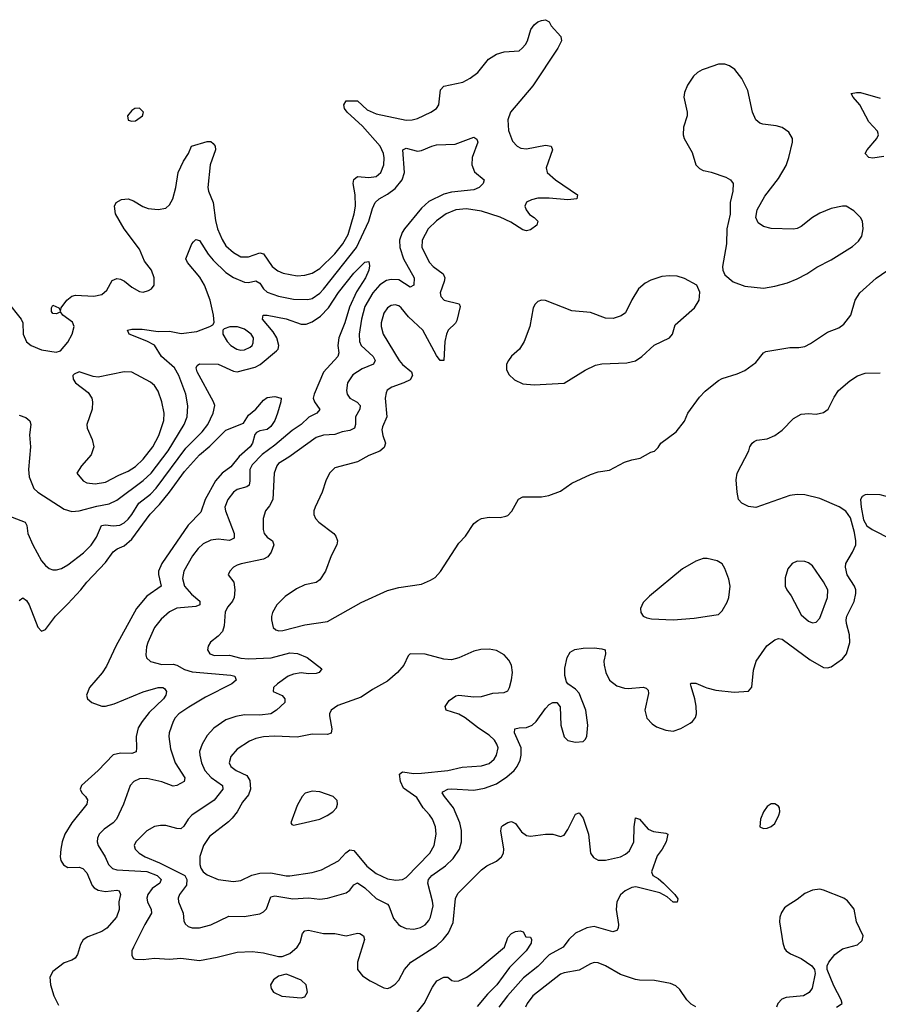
# Model space of a CAD drawing. Header units: inches. Extents: x 1550315 to 1685896, y 510706 to 640504.
# Tile 39 of 256: x 1576353 to 1580921, y 530486 to 535722. Entities that reach past the tile are written whole.
import ezdxf

# ---------------------------------------------------------------- set-up
doc = ezdxf.new("R2010")
doc.units = ezdxf.units.IN
doc.header["$MEASUREMENT"] = 0
doc.layers.add('B5573', color=7, linetype='Continuous')
doc.layers.add('B5583', color=7, linetype='Continuous')

msp = doc.modelspace()

# ---------------------------------------------------------------- linework, layer by layer
at = {"layer": 'B5573', "color": 5}
for points, elevation in [([(1576285, 534225), (1576361.3, 534130), (1576370.4, 534110), (1576372.2, 534050), (1576390, 534008.4), (1576414, 533990), (1576470, 533966), (1576546.6, 533953.4), (1576570, 533960.7), (1576610, 534007.7), (1576632.6, 534050), (1576643, 534090), (1576633.7, 534113.7), (1576582, 534150), (1576570, 534168), (1576550, 534158), (1576530, 534159), (1576522.7, 534170), (1576522.7, 534190), (1576530, 534204.7), (1576562, 534190), (1576570, 534174), (1576573.2, 534190), (1576603.5, 534230), (1576630, 534251.2), (1576650, 534256.3), (1576748, 534252), (1576790, 534260.8), (1576817, 534283), (1576845.5, 534334.5), (1576870, 534345.3), (1576890, 534342), (1576911.4, 534331.4), (1576950, 534299.3), (1576990, 534276.3), (1577010, 534273.4), (1577038.9, 534281.1), (1577055.3, 534290), (1577069, 534310), (1577069.4, 534350), (1577054, 534390), (1577018, 534438), (1576990, 534502.4), (1576909.7, 534610), (1576863.6, 534690), (1576858.4, 534730), (1576867, 534750), (1576894.7, 534765.3), (1576930, 534768.5), (1576959.4, 534759.4), (1577007.8, 534727.8), (1577037.1, 534717.1), (1577090, 534712.3), (1577130, 534719.6), (1577150, 534738), (1577167.8, 534770), (1577184.5, 534830), (1577196.2, 534910), (1577224.1, 534970), (1577251.1, 535010), (1577268, 535050), (1577350, 535074.4), (1577370, 535073.4), (1577383.1, 535063.1), (1577392.6, 535050), (1577394.3, 535030), (1577366.7, 534950), (1577353.5, 534830), (1577357.7, 534810), (1577383, 534750), (1577394.5, 534654.5), (1577406.3, 534610), (1577430, 534553.4), (1577450, 534519), (1577490, 534483.2), (1577530, 534460.9), (1577570, 534460.1), (1577630, 534481.6), (1577650, 534477), (1577696.8, 534410), (1577726.9, 534386.9), (1577754.2, 534374.2), (1577830, 534360.1), (1577870, 534362.5), (1577910, 534373.2), (1577950, 534398.3), (1578030, 534477.1), (1578071.7, 534530), (1578099.9, 534580.1), (1578133, 534690), (1578139.7, 534730), (1578138.6, 534790), (1578127.3, 534850), (1578130, 534871.8), (1578150, 534887.5), (1578210, 534883), (1578250, 534888.7), (1578274.8, 534910), (1578289.8, 534950), (1578292.5, 534987.5), (1578289.1, 535010), (1578271.1, 535050), (1578176.5, 535156.5), (1578094.8, 535230), (1578080.4, 535250), (1578077.4, 535270), (1578089.3, 535290), (1578150, 535290.3), (1578202.1, 535242.1), (1578250, 535221.7), (1578410, 535188.4), (1578442, 535190), (1578470, 535197.2), (1578540.7, 535230), (1578569.8, 535250.2), (1578582.6, 535270), (1578591.8, 535348.2), (1578610, 535368.7), (1578710, 535390.2), (1578750, 535410.2), (1578790, 535440.9), (1578847.8, 535512.2), (1578890, 535539), (1578930, 535551.8), (1579010, 535557.1), (1579026.6, 535570), (1579044.5, 535590), (1579054.5, 535610), (1579072.3, 535670), (1579090, 535694.8), (1579110, 535710.8), (1579130, 535718), (1579150, 535722), (1579170, 535711.3), (1579181, 535690), (1579231.8, 535631.8), (1579235.3, 535610), (1579216.9, 535570), (1579083.2, 535370), (1578963.6, 535230), (1578950.3, 535190), (1578952.8, 535132.8), (1578975.4, 535075.4), (1578999.1, 535050), (1579019.6, 535039.6), (1579050, 535034.6), (1579150, 535054.9), (1579180.7, 535050), (1579187.2, 535030), (1579153.3, 534933.3), (1579159, 534910), (1579203.6, 534870), (1579320.9, 534790), (1579316.4, 534770), (1579270, 534764), (1579170, 534772.6), (1579110, 534772.2), (1579075.2, 534764.8), (1579048.5, 534751.5), (1579040.3, 534730), (1579046.7, 534710), (1579065.8, 534685.8), (1579090.4, 534670), (1579110.4, 534650), (1579104.4, 534630), (1579070, 534604.7), (1579050, 534599.3), (1579030, 534604.6), (1578965.6, 534645.6), (1578910, 534672.6), (1578810, 534703.6), (1578730, 534716.6), (1578673, 534710), (1578622.8, 534690), (1578570, 534653), (1578526.2, 534610), (1578495.2, 534550), (1578492.2, 534510), (1578533, 534430), (1578552, 534410), (1578605.4, 534370), (1578614.7, 534350), (1578611.9, 534330), (1578590.2, 534270), (1578594.3, 534250), (1578610.5, 534230), (1578691, 534211), (1578696.2, 534196.2), (1578678.5, 534121.5), (1578671.3, 534108.7), (1578633.2, 534070), (1578623.9, 534050), (1578614.6, 534010), (1578610.2, 533909.8), (1578590, 533909.7), (1578570, 533935.8), (1578497.7, 534070), (1578421.4, 534141.4), (1578383.5, 534190), (1578370, 534200.8), (1578350, 534206), (1578330, 534201.8), (1578310, 534189.7), (1578290, 534160.5), (1578275.5, 534110), (1578276.3, 534090), (1578287.4, 534050), (1578372.7, 533910), (1578390, 533888.5), (1578437.6, 533850), (1578442.9, 533830), (1578430, 533807.5), (1578397, 533790), (1578332.1, 533767.9), (1578308.7, 533751.3), (1578302, 533738), (1578297.4, 533710), (1578305.9, 533610), (1578282.6, 533557.4), (1578279.8, 533540.2), (1578285, 533510), (1578299.7, 533470), (1578292.4, 533447.6), (1578270, 533426.6), (1578210, 533404.7), (1578150.2, 533369.9), (1578030, 533338.2), (1578001.7, 533310), (1577982.6, 533270), (1577962.4, 533210), (1577924.9, 533130), (1577917.7, 533110), (1577918.3, 533090), (1577927.4, 533070), (1577944.9, 533050), (1578024.2, 532990), (1578035.9, 532975.9), (1578043.6, 532950), (1578040.3, 532930), (1578010.4, 532870), (1577980.5, 532790), (1577950, 532743.7), (1577930, 532729.6), (1577870, 532715.8), (1577825.1, 532694.9), (1577765.4, 532654.6), (1577722, 532610), (1577698.7, 532570), (1577692.3, 532547.7), (1577692.2, 532530), (1577702.4, 532490), (1577716.5, 532476.5), (1577731.8, 532471.8), (1577753, 532473), (1577870, 532504), (1577990, 532521.3), (1578170, 532622), (1578310, 532685.8), (1578370, 532701.5), (1578490, 532720.4), (1578539.5, 532740.5), (1578563.9, 532756.1), (1578592.5, 532787.5), (1578690, 532938), (1578725.1, 532974.9), (1578770, 533043), (1578790, 533059.5), (1578810, 533068.7), (1578850, 533076), (1578910, 533075.3), (1578939.1, 533080.9), (1578950, 533086), (1578972, 533108), (1579007.6, 533172.4), (1579030, 533184.9), (1579130, 533184.4), (1579167.9, 533192.1), (1579230, 533215.3), (1579290, 533256.9), (1579390, 533303.2), (1579430, 533317.8), (1579490, 533327), (1579570, 533368.7), (1579610, 533382), (1579654, 533390), (1579710, 533422), (1579730, 533428.2), (1579750, 533446.8), (1579764.5, 533470), (1579844.7, 533530), (1579890, 533586.7), (1579907.9, 533630), (1579970, 533714.7), (1580000, 533745.8)], 580), ([(1580000, 535460.8), (1579984.5, 535455.5), (1579958.5, 535441.5), (1579937.6, 535422.4), (1579905.6, 535374.4), (1579890, 535335.1), (1579886.4, 535310), (1579904.2, 535230), (1579903.2, 535210), (1579884.5, 535150), (1579882.6, 535110), (1579887.2, 535090), (1579930, 535015.5), (1579950.9, 534950.9), (1579970, 534930.3), (1579990, 534920.6), (1580000, 534918.4)], 620), ([(1576350, 533619.5), (1576386, 533606), (1576407.7, 533587.8), (1576412.9, 533570), (1576405.9, 533514.1), (1576410.4, 533450), (1576400.7, 533330), (1576403, 533290), (1576429, 533229), (1576449.5, 533209.5), (1576590, 533119.6), (1576630, 533106), (1576670.3, 533110.3), (1576764.3, 533135.7), (1576830, 533148.1), (1576870, 533167.4), (1577010, 533271.6), (1577051.9, 533310), (1577143.5, 533430), (1577228.8, 533570), (1577245, 533610), (1577248.2, 533668.2), (1577237.6, 533730), (1577200.2, 533830), (1577176.9, 533870), (1577108.4, 533930), (1577070.4, 533990.4), (1577030, 534012.8), (1576935.1, 534050), (1576927.3, 534070), (1576950, 534076.9), (1577004, 534076), (1577090, 534062.9), (1577150, 534065.8), (1577213, 534053), (1577295.4, 534064.6), (1577365.2, 534090), (1577380.1, 534099.9), (1577387.6, 534112.4), (1577384.4, 534150), (1577366.3, 534230), (1577336.7, 534310), (1577312.4, 534352.4), (1577246.2, 534430), (1577236.9, 534450), (1577269, 534530), (1577278.7, 534541.3), (1577290, 534552.2), (1577310, 534547.1), (1577355.2, 534475.2), (1577382.4, 534442.4), (1577450, 534376.8), (1577490, 534350.1), (1577550, 534326.4), (1577570, 534324.8), (1577610, 534333.7), (1577630, 534320.7), (1577650.1, 534290.1), (1577670, 534273.2), (1577730, 534250.8), (1577810, 534235.1), (1577885.9, 534234.1), (1577910, 534239.8), (1577950, 534267.4), (1577970, 534288.1), (1578144.4, 534510), (1578209.9, 534650), (1578230, 534718.4), (1578244.8, 534750), (1578265.3, 534770), (1578310, 534794), (1578350, 534824), (1578387.7, 534870), (1578400.8, 534910), (1578391.8, 535030), (1578410, 535039.6), (1578470, 535023.2), (1578490, 535026.2), (1578545.1, 535050), (1578570, 535056.1), (1578670, 535060.5), (1578770, 535097), (1578785.9, 535085.8), (1578790.2, 535070), (1578760.2, 534990), (1578758.7, 534950), (1578772.2, 534912.2), (1578824, 534870), (1578818, 534850), (1578798.4, 534830), (1578770, 534817.4), (1578650, 534804.2), (1578610, 534793.8), (1578530, 534754.9), (1578490, 534719), (1578400.6, 534610), (1578387.3, 534590), (1578373.8, 534550), (1578376.4, 534510), (1578394.4, 534450), (1578450.9, 534350), (1578450, 534309.5), (1578430, 534299.8), (1578370, 534339), (1578330, 534340.7), (1578305.4, 534334.6), (1578270, 534311.8), (1578231.3, 534270), (1578190, 534196.4), (1578171, 534130), (1578159.2, 534050), (1578160.5, 534010), (1578170.2, 533990), (1578232.8, 533930), (1578244.1, 533910), (1578236, 533890), (1578174.5, 533865.5), (1578125.8, 533834.2), (1578097.6, 533790), (1578091.3, 533750), (1578095.3, 533730), (1578110.3, 533710), (1578147.7, 533687.7), (1578164.2, 533670), (1578162.3, 533650), (1578139.4, 533610), (1578140.5, 533570), (1578135, 533550), (1578110, 533537.2), (1578069.1, 533530.9), (1578030, 533515.4), (1577970, 533511.7), (1577930, 533499.6), (1577785, 533395), (1577730, 533362.5), (1577720.5, 533350), (1577706.6, 533310), (1577699.7, 533170), (1577682.7, 533137.3), (1577661.7, 533110), (1577649.1, 533070), (1577649.1, 533010), (1577654.6, 532990), (1577670.2, 532970.2), (1577697.6, 532950), (1577704.9, 532930), (1577691.1, 532890), (1577674.2, 532865.8), (1577650, 532852.4), (1577531.4, 532828.6), (1577510, 532820.5), (1577490.6, 532810), (1577470.5, 532790), (1577462, 532770), (1577491.8, 532730), (1577498.2, 532690), (1577494, 532650), (1577485.8, 532630), (1577461, 532599), (1577447.2, 532572.8), (1577441.1, 532498.9), (1577431.8, 532468.2), (1577410, 532444.2), (1577369, 532411), (1577355.5, 532390), (1577353, 532370), (1577364.9, 532350), (1577390, 532341.5), (1577470, 532341.7), (1577530, 532326.5), (1577570, 532322.1), (1577691.1, 532328.9), (1577790, 532355.3), (1577831.6, 532351.6), (1577882.4, 532330), (1577961, 532270), (1577946, 532250), (1577930, 532245.4), (1577890, 532242.4), (1577850, 532247.9), (1577810, 532241.6), (1577781.3, 532230), (1577724.9, 532190), (1577703.8, 532170), (1577702, 532150), (1577750, 532127.7), (1577763.8, 532110), (1577763, 532090), (1577719.5, 532050), (1577690, 532030.9), (1577630, 532023.6), (1577550, 532024.9), (1577502.9, 532017.1), (1577450, 531998.7), (1577386, 531954), (1577350, 531915.8), (1577323.2, 531870), (1577310.2, 531830), (1577310.9, 531810), (1577321.1, 531770), (1577338.4, 531730), (1577372.6, 531692.6), (1577432, 531650), (1577433.8, 531630), (1577388.6, 531571.4), (1577269, 531491), (1577249.6, 531470.4), (1577226.1, 531433.9), (1577210, 531419.2), (1577190, 531420.3), (1577130, 531436.8), (1577102.7, 531437.3), (1577070, 531430.9), (1577030, 531407.4), (1576971.6, 531350), (1576962.8, 531330), (1576967.9, 531310), (1576988.9, 531290), (1577021.3, 531270), (1577097.9, 531237.9), (1577231.5, 531170), (1577242, 531150), (1577241.4, 531118.6), (1577202.6, 531070), (1577196.2, 531050), (1577198.8, 531030), (1577222.7, 530970), (1577227.1, 530930), (1577234.1, 530914.1), (1577250, 530899.6), (1577270, 530892.4), (1577310, 530891.8), (1577370, 530907.8), (1577466.2, 530953.8), (1577547.2, 530952.8), (1577630, 530967.3), (1577650, 530977.3), (1577665.7, 530994.3), (1577690, 531057), (1577710, 531063.2), (1577806.3, 531046.3), (1577890, 531051.4), (1577950, 531045.2), (1577990, 531049.3), (1578090, 531079), (1578110, 531093.4), (1578130, 531120.3), (1578150, 531131.1), (1578190, 531105.5), (1578250, 531048.6), (1578310, 531018.5), (1578317.2, 531010), (1578341.7, 530941.7), (1578368.3, 530910), (1578381.3, 530901.3), (1578410, 530888.5), (1578450, 530884.8), (1578486.2, 530893.8), (1578510, 530908.2), (1578529.4, 530930.6), (1578539.1, 530950), (1578552.1, 531010), (1578550, 531034.5), (1578524.6, 531130), (1578527.3, 531150), (1578545.3, 531170), (1578618.1, 531221.9), (1578659.4, 531260.6), (1578692.7, 531310), (1578703.4, 531350), (1578702.9, 531410), (1578694.2, 531450), (1578661.1, 531530), (1578613.1, 531590), (1578600.5, 531610), (1578604.8, 531615.2), (1578630, 531629.1), (1578650, 531631.8), (1578770, 531624.3), (1578825.6, 531634.4), (1578890, 531658.1), (1578945.2, 531694.8), (1578984, 531730), (1578999.1, 531750), (1579015.5, 531784.5), (1579021.2, 531810), (1579020.2, 531850), (1578986.3, 531930), (1578987.8, 531950), (1579010, 531956.2), (1579050, 531957.6), (1579079.6, 531970), (1579100.5, 531990), (1579150, 532059.1), (1579170, 532080.7), (1579190, 532090.8), (1579210, 532091.3), (1579227.9, 532067.9), (1579231.5, 531970), (1579250, 531908.2), (1579270, 531888.9), (1579310, 531879.6), (1579350, 531883.7), (1579363.5, 531896.5), (1579370, 531911.3), (1579375, 531970), (1579364.8, 532050), (1579330, 532139.6), (1579310, 532161.6), (1579269.6, 532189.6), (1579261.3, 532201.3), (1579254.1, 532234.2), (1579253.7, 532273.7), (1579266, 532330), (1579281.9, 532358.1), (1579306.8, 532373.2), (1579350, 532379.8), (1579410, 532380.9), (1579450, 532376.9), (1579467.7, 532370), (1579470.4, 532350.4), (1579460.7, 532310), (1579462.7, 532290), (1579472, 532250), (1579491.3, 532210), (1579530, 532180.2), (1579570, 532167.1), (1579590, 532165), (1579670, 532172), (1579686.7, 532166.7), (1579696, 532156), (1579698.9, 532138.9), (1579678, 532050), (1579690, 532008), (1579717.2, 531977.2), (1579740.7, 531960.7), (1579790, 531943.1), (1579830, 531937.6), (1579870, 531952), (1579919.2, 531980.8), (1579932.3, 531990), (1579948.2, 532011.8), (1579953.3, 532030), (1579951.1, 532071.1), (1579945.4, 532110), (1579924.7, 532175.3), (1579922, 532190), (1579926, 532194), (1579950, 532194), (1580000, 532172.2)], 560), ([(1576290, 533084.7), (1576382, 533050), (1576391.3, 533031.3), (1576395.9, 532990), (1576422.9, 532930), (1576470, 532844.6), (1576490, 532819.6), (1576510, 532803.6), (1576530, 532796.9), (1576550, 532796.3), (1576576.3, 532803.7), (1576610, 532823.5), (1576693.4, 532886.7), (1576733.5, 532926.6), (1576761.8, 532970), (1576788.2, 533031.8), (1576810, 533035.7), (1576850, 533030.1), (1576885.8, 533034.2), (1576910, 533046.9), (1576930, 533065.5), (1576950.4, 533090), (1576986.7, 533150), (1577050, 533199.1), (1577080.1, 533230), (1577236.8, 533443.2), (1577324.1, 533530), (1577354.4, 533570), (1577382.9, 533630), (1577391.6, 533670), (1577385, 533690), (1577297.3, 533850), (1577292.3, 533870), (1577297.2, 533882.8), (1577310, 533892), (1577409.8, 533890.2), (1577490, 533852.5), (1577510, 533849.4), (1577605.3, 533874.7), (1577632.6, 533887.4), (1577719.4, 533960.6), (1577727.9, 533970), (1577732.6, 533990), (1577720.4, 534030), (1577701.8, 534061.8), (1577645.6, 534130), (1577649.3, 534150), (1577670, 534150.8), (1577770, 534131.6), (1577850, 534103.5), (1577877.6, 534102.4), (1577910, 534114.4), (1577954.3, 534145.7), (1577995.7, 534190), (1578050, 534270.8), (1578130, 534374.4), (1578190, 534432.8), (1578210, 534436), (1578213.8, 534413.8), (1578210.2, 534390), (1578192.5, 534350), (1578145.6, 534274.4), (1578107.2, 534192.8), (1578082.5, 534110), (1578051.9, 534030), (1578045.3, 533990), (1578050.8, 533950), (1578045.5, 533930), (1577970, 533847.2), (1577920.1, 533730), (1577914.8, 533710), (1577921.5, 533690), (1577950.2, 533649.8), (1577933.4, 533630), (1577892.2, 533607.8), (1577851, 533570), (1577802.2, 533537.8), (1577710, 533459.4), (1577643.9, 533410), (1577590, 533354.6), (1577578.2, 533330), (1577578.4, 533270), (1577573.5, 533246.5), (1577561.9, 533238.1), (1577510, 533224), (1577490, 533209.8), (1577459.8, 533170), (1577445.1, 533130), (1577447.4, 533110), (1577494.6, 532990), (1577494.7, 532965.3), (1577470, 532952.8), (1577410, 532958.6), (1577370, 532954.8), (1577330, 532935.3), (1577303.2, 532910), (1577272.1, 532870), (1577226, 532790), (1577219.8, 532750), (1577230.7, 532710), (1577266.7, 532666.7), (1577311.1, 532630), (1577311.3, 532610), (1577290, 532601.6), (1577190, 532593.3), (1577150, 532572.8), (1577106.4, 532533.6), (1577071.3, 532490), (1577034.7, 532410), (1577027.5, 532387.5), (1577024.4, 532344.4), (1577028.8, 532328.8), (1577049, 532309), (1577110, 532292.3), (1577170, 532294), (1577190, 532289.5), (1577230, 532266.7), (1577270, 532253.8), (1577476.5, 532236.5), (1577497.6, 532230), (1577504.2, 532210), (1577482, 532190), (1577341, 532119), (1577253.6, 532066.4), (1577200.8, 532030), (1577181.3, 532010), (1577170.2, 531990), (1577149.2, 531930), (1577147.3, 531910), (1577155.1, 531844.9), (1577181.3, 531770), (1577231.9, 531690), (1577228.5, 531670), (1577190, 531649.8), (1577170, 531646.6), (1577110, 531668.7), (1577030, 531687.4), (1576990, 531684), (1576960.5, 531670), (1576941.3, 531650), (1576905.6, 531550), (1576868.9, 531471.1), (1576850, 531450.9), (1576802.5, 531417.5), (1576776.9, 531390), (1576767.9, 531370), (1576766, 531350), (1576771.2, 531330), (1576807.8, 531270), (1576825.4, 531230), (1576847.4, 531207.4), (1576870, 531200.4), (1577030, 531191.9), (1577085.5, 531170), (1577106.2, 531150), (1577099.2, 531130), (1577058.2, 531101.8), (1577034.8, 531070), (1577030.2, 531050), (1577033.9, 531030), (1577052.6, 530990), (1577053.8, 530970), (1577018.4, 530910), (1576958.7, 530790), (1576950.4, 530770), (1576950, 530744.7), (1576958.8, 530730), (1576970, 530725.3), (1577010, 530724), (1577070, 530731.3), (1577150, 530726.4), (1577210, 530731), (1577310, 530718.5), (1577404.1, 530735.9), (1577510, 530763.1), (1577590, 530766.3), (1577650, 530759.5), (1577730, 530739.3), (1577750, 530739.3), (1577790, 530756.5), (1577830, 530788.8), (1577845.3, 530814.7), (1577858.2, 530861.8), (1577870, 530876.9), (1577890, 530880.2), (1577970, 530861.6), (1578030, 530862.8), (1578090, 530850.2), (1578150, 530863.7), (1578162.4, 530862.4), (1578182, 530850), (1578188.2, 530830), (1578150.4, 530710), (1578150.4, 530670), (1578177.1, 530637.1), (1578218, 530610), (1578290, 530574), (1578310, 530570.4), (1578324.9, 530575.1), (1578350, 530592.7), (1578370, 530614.9), (1578400.9, 530670), (1578433.3, 530710), (1578570, 530797.3), (1578606, 530830), (1578634.5, 530865.5), (1578659.2, 530920.8), (1578671.8, 531048.2), (1578684.7, 531075.3), (1578810, 531200.9), (1578838.5, 531221.5), (1578890, 531246.7), (1578917.2, 531270), (1578926.2, 531290), (1578928.6, 531310), (1578912.1, 531407.9), (1578917.2, 531430), (1578923.6, 531436.4), (1578950, 531453), (1578970, 531458), (1578990, 531447.7), (1579023.1, 531403.1), (1579050, 531383.1), (1579070, 531380.3), (1579150.4, 531390.4), (1579190, 531390.4), (1579230, 531378), (1579250, 531384.7), (1579270, 531414.8), (1579310, 531497.3), (1579330, 531504), (1579350, 531474.8), (1579379.7, 531390), (1579390.2, 531290), (1579405.8, 531265.8), (1579430, 531251.8), (1579470, 531251.5), (1579549.2, 531270.8), (1579576.3, 531283.7), (1579597.4, 531302.5), (1579621, 531350), (1579622, 531430), (1579630, 531478), (1579650, 531470.8), (1579696.9, 531416.9), (1579724.9, 531404.9), (1579790, 531395.5), (1579801, 531390), (1579791.6, 531350), (1579770.2, 531310), (1579744.3, 531275.7), (1579714.9, 531190), (1579722, 531170), (1579750, 531154), (1579777.4, 531130), (1579839.1, 531070), (1579854, 531046), (1579850, 531029), (1579830, 531029.4), (1579797.1, 531057.1), (1579758.4, 531078.4), (1579630.3, 531109.7), (1579610, 531107), (1579574, 531090), (1579550, 531068.2), (1579530.2, 531030), (1579526.5, 530990), (1579539, 530910), (1579537, 530890), (1579530, 530878), (1579508.5, 530871.5), (1579410, 530899.4), (1579370, 530892), (1579310, 530864.2), (1579274.3, 530830), (1579244.7, 530790), (1579170, 530749.2), (1579110, 530686), (1579032.7, 530627.3), (1578947.7, 530530), (1578901.7, 530470)], 540), ([(1576350, 532632.7), (1576370, 532648), (1576390, 532633.4), (1576403.7, 532610), (1576450, 532490.7), (1576470, 532470.5), (1576490, 532478.4), (1576544.4, 532550), (1576610, 532615.2), (1576679, 532690), (1576710, 532731.1), (1576810, 532835.2), (1576850, 532892), (1576872.1, 532907.9), (1576910, 532924.8), (1576950, 532959.6), (1577047.9, 533092.1), (1577097.1, 533142.9), (1577150.7, 533209.3), (1577230, 533320.1), (1577310, 533408.6), (1577365.6, 533454.4), (1577450, 533539), (1577543.5, 533576.5), (1577570, 533619.1), (1577610, 533650.5), (1577650, 533698), (1577670, 533713.4), (1577710, 533718.9), (1577744, 533710), (1577743, 533690), (1577725.5, 533630), (1577710.2, 533590), (1577690, 533558), (1577670, 533542.8), (1577630, 533534.8), (1577613.2, 533526.8), (1577604.2, 533515.8), (1577592.3, 533470), (1577578.9, 533450), (1577521.1, 533398.9), (1577476, 533344), (1577430.1, 533309.9), (1577394.5, 533270), (1577340.1, 533170), (1577317.7, 533102.3), (1577250, 533033.8), (1577109.2, 532830), (1577092.2, 532790), (1577091.3, 532771.3), (1577105.8, 532710), (1577030, 532655.5), (1576974.7, 532590), (1576865.1, 532390), (1576815.6, 532284.4), (1576791.7, 532248.3), (1576725, 532170), (1576708.6, 532130), (1576713.6, 532110), (1576737.3, 532090), (1576790, 532071.5), (1576810, 532071.4), (1576856.4, 532083.6), (1577010, 532147.6), (1577090, 532170.8), (1577114, 532170), (1577124.4, 532164.4), (1577134.6, 532150), (1577131.4, 532130), (1577117.6, 532110), (1577042.5, 532037.5), (1577004.6, 531990), (1576984.2, 531955.8), (1576972.4, 531910), (1576975.5, 531850), (1576972.4, 531827.6), (1576950, 531819.1), (1576890, 531821.5), (1576850, 531812.2), (1576770, 531728.7), (1576681.3, 531650), (1576675.3, 531630), (1576684.6, 531610), (1576704, 531590), (1576713.2, 531573.2), (1576711.1, 531550), (1576630.2, 531450), (1576594, 531390), (1576579.4, 531350), (1576571.9, 531310), (1576569.2, 531270), (1576572.9, 531250), (1576587, 531227), (1576610, 531212.8), (1576670, 531215.5), (1576690, 531207.8), (1576710, 531184.7), (1576738.4, 531118.4), (1576750, 531105.2), (1576770, 531093.1), (1576810, 531085.9), (1576870, 531092.8), (1576882, 531090), (1576890.2, 531070.2), (1576881.5, 531030), (1576882.2, 530990), (1576868.3, 530950), (1576817.3, 530890), (1576790, 530872.5), (1576715.6, 530844.4), (1576691.8, 530828.2), (1576676.5, 530803.5), (1576660.4, 530750), (1576648.8, 530731.2), (1576630, 530719.6), (1576590, 530705.6), (1576530, 530660.7), (1576513.4, 530630), (1576516.5, 530590), (1576534.9, 530530), (1576560.6, 530480.6)], 520), ([(1580000, 532856.1), (1579990, 532856.1), (1579950, 532842.8), (1579878.3, 532801.7), (1579703.2, 532656.8), (1579670, 532622), (1579656, 532590), (1579657, 532570), (1579670.5, 532550), (1579690, 532540.3), (1579715.1, 532535.1), (1579830, 532531.1), (1579941.6, 532538.4), (1580000, 532547.6)], 580), ([(1578426, 530390), (1578505.1, 530490), (1578550, 530577.3), (1578572.3, 530610), (1578610, 530630.3), (1578631, 530630), (1578653, 530613), (1578668, 530608), (1578690, 530610.4), (1578731.5, 530630), (1578790, 530671.5), (1578932.7, 530790), (1578950, 530840.7), (1578970, 530862), (1578990, 530873), (1579016.3, 530876.3), (1579031.1, 530871.1), (1579045.4, 530845.4), (1579070, 530842), (1579076, 530830), (1579074, 530810), (1579047.2, 530770), (1578958.6, 530681.4), (1578891.4, 530590), (1578841.1, 530538.9), (1578786.5, 530473.5)], 520), ([(1579950, 530472.2), (1579926.1, 530486.1), (1579903.1, 530510), (1579864.9, 530564.9), (1579844.1, 530584.1), (1579815.8, 530595.8), (1579730, 530613.1), (1579650, 530613.8), (1579630, 530618.4), (1579550, 530644.8), (1579470, 530690.7), (1579430, 530705.6), (1579410, 530707.6), (1579390, 530701.5), (1579330, 530667), (1579250, 530653.2), (1579230, 530645.7), (1579083.8, 530530), (1579053.5, 530490), (1579044.6, 530470)], 560)]:
    msp.add_lwpolyline(points, dxfattribs=dict(at, elevation=elevation))
for points, elevation in [([(1576990, 535252.3), (1576966, 535250), (1576950, 535239.3), (1576926, 535210), (1576930, 535188), (1576950, 535182.4), (1576970, 535184.9), (1577006, 535210), (1577012.7, 535230)], 620), ([(1579810, 534360.5), (1579770, 534355.6), (1579710, 534337.6), (1579679.9, 534320.1), (1579646, 534290), (1579610, 534232.7), (1579576.7, 534163.3), (1579553.3, 534146.7), (1579510, 534133.7), (1579470, 534135.4), (1579390, 534165.3), (1579290, 534173.1), (1579150, 534228.5), (1579130, 534230.8), (1579110, 534223.1), (1579094.9, 534210), (1579084, 534190), (1579067.7, 534090), (1579036.1, 534010), (1579012.8, 533970), (1578970, 533932), (1578952.8, 533910), (1578942.7, 533890), (1578942.1, 533862.1), (1578955.9, 533835.9), (1578986.1, 533806.1), (1579030, 533786), (1579090, 533779.3), (1579250, 533788.2), (1579361.2, 533858.8), (1579415.6, 533884.4), (1579450, 533891.5), (1579583.5, 533896.5), (1579630, 533907.2), (1579662.6, 533930), (1579728.7, 533991.3), (1579809.2, 534030), (1579826.6, 534050), (1579840.7, 534099.3), (1579942.3, 534190), (1579968.6, 534230), (1579972.1, 534272.1), (1579955.1, 534310), (1579890, 534345.7), (1579850, 534358.9)], 620), ([(1577511.4, 534088.6), (1577471.5, 534088.5), (1577441.4, 534078.6), (1577433.4, 534070), (1577434, 534050), (1577456.5, 534010), (1577476.9, 533990), (1577508.5, 533970), (1577530, 533965.2), (1577550, 533966.7), (1577579, 533981), (1577589.7, 533990), (1577595.9, 534004.1), (1577596.5, 534030), (1577585.3, 534050), (1577550, 534076.5)], 560), ([(1576670, 533849.6), (1576642.3, 533837.7), (1576636.3, 533830), (1576637.1, 533810), (1576650.5, 533790), (1576718.5, 533738.5), (1576736.5, 533710), (1576740.7, 533690), (1576738.4, 533650), (1576710.3, 533570), (1576712.2, 533550), (1576738.9, 533490), (1576747.7, 533450), (1576732.7, 533407.3), (1576683, 533350), (1576657.3, 533310), (1576690.4, 533270), (1576710, 533259.6), (1576754.1, 533254.1), (1576810, 533262.5), (1576880.1, 533299.9), (1576930, 533320.6), (1576970, 533346.6), (1577010, 533385.3), (1577062, 533450), (1577092.9, 533510), (1577119.5, 533590), (1577121.4, 533630), (1577109.1, 533690), (1577090, 533745.6), (1577070, 533776.9), (1577050, 533793.5), (1576950, 533846.9), (1576910, 533848.5), (1576770, 533821.7), (1576744.9, 533824.9)], 580), ([(1578850, 532375.1), (1578806.9, 532373.1), (1578770, 532362.9), (1578690, 532327.8), (1578650, 532318), (1578610, 532321.3), (1578510, 532347), (1578430, 532348.7), (1578420.7, 532339.3), (1578397.1, 532290), (1578362.6, 532250), (1578310, 532204.7), (1578230, 532159.4), (1578170, 532118.7), (1578045.5, 532074.5), (1578010.3, 532050), (1578000.9, 532030), (1578000.8, 532019.2), (1578013.6, 531950), (1578010, 531927.6), (1577990, 531921), (1577910, 531921.5), (1577830, 531906), (1577708.3, 531911.7), (1577650, 531907.7), (1577610, 531899.2), (1577575.7, 531884.3), (1577510, 531842.7), (1577476.6, 531803.4), (1577468.4, 531770), (1577476.9, 531750), (1577505.7, 531730), (1577562.5, 531702.5), (1577576.8, 531676.8), (1577581.5, 531630), (1577570, 531599.3), (1577539.2, 531560.8), (1577510.6, 531509.4), (1577483.5, 531476.5), (1577464, 531456), (1577362.5, 531377.5), (1577331, 531330), (1577311.4, 531271.4), (1577311.9, 531230), (1577317.1, 531210), (1577329.3, 531190), (1577350, 531174), (1577410, 531150.2), (1577490, 531138.6), (1577530, 531145), (1577587.5, 531172.5), (1577630, 531183.3), (1577690, 531184.1), (1577770, 531168.4), (1577790, 531168.3), (1577910, 531185.9), (1577958.6, 531201.4), (1578050, 531249.3), (1578088.2, 531291.8), (1578110, 531306.6), (1578130, 531304), (1578199.6, 531219.6), (1578250, 531181.8), (1578310, 531153.2), (1578353.4, 531146.6), (1578390, 531149.3), (1578410, 531160.7), (1578534.7, 531290), (1578558.4, 531330), (1578568.7, 531390), (1578564.9, 531430), (1578549.9, 531470), (1578533.7, 531493.7), (1578499.2, 531530), (1578465.4, 531585.4), (1578395.6, 531635.6), (1578379.9, 531670), (1578372.9, 531710), (1578390, 531722), (1578450, 531712.9), (1578490, 531714.6), (1578630, 531729.6), (1578706.8, 531746.8), (1578810, 531753.7), (1578850, 531767.1), (1578877.1, 531790), (1578890.6, 531810), (1578898.2, 531850), (1578892.2, 531870), (1578879, 531890), (1578850, 531917.7), (1578794.3, 531954.2), (1578723.5, 532010), (1578690, 532029.2), (1578622.4, 532050), (1578616, 532070), (1578637.9, 532102.1), (1578673, 532127), (1578690, 532130.2), (1578770, 532121.7), (1578810, 532122.2), (1578870, 532139.6), (1578930, 532144.2), (1578950, 532153.4), (1578959.7, 532170), (1578970, 532212), (1578974, 532250), (1578969.6, 532290), (1578955.8, 532315.8), (1578930, 532344.5), (1578890, 532367.3)], 580), ([(1577910, 531619.3), (1577872, 531607.9), (1577856, 531590), (1577830, 531542.9), (1577796.3, 531450), (1577801.3, 531441.3), (1577810, 531438), (1577850, 531447.2), (1577950, 531469.5), (1577989.8, 531490), (1578019.3, 531510), (1578037.8, 531530), (1578044.8, 531550), (1578042.3, 531570), (1578020.5, 531590), (1577950, 531615.4)], 620), ([(1577770, 530645.2), (1577730, 530636), (1577704.1, 530615.9), (1577687.3, 530590), (1577690.8, 530570), (1577702.8, 530550), (1577748.6, 530528.6), (1577850, 530520.4), (1577870, 530526), (1577885.1, 530550), (1577876.9, 530590), (1577850, 530614), (1577790, 530639.3)], 540)]:
    msp.add_lwpolyline(points, close=True, dxfattribs=dict(at, elevation=elevation))
at = {"layer": 'B5583', "color": 5}
for points, elevation in [([(1580000, 534918.4), (1580031.5, 534911.5), (1580110, 534884.9), (1580134.4, 534870), (1580148.4, 534850), (1580147.4, 534810), (1580133.6, 534750), (1580133, 534687), (1580115.8, 534610), (1580113.7, 534530), (1580092.1, 534410), (1580093.6, 534390), (1580104.8, 534364.8), (1580148.2, 534328.3), (1580210, 534304.6), (1580310, 534294.5), (1580370, 534305.1), (1580437.8, 534322.2), (1580490, 534343), (1580540.4, 534370), (1580594, 534406), (1580670, 534445.3), (1580783.5, 534516.5), (1580816.1, 534543.9), (1580833, 534570), (1580841, 534610), (1580836.2, 534650), (1580826.4, 534670), (1580790, 534706), (1580750, 534729.8), (1580730.7, 534730.7), (1580670, 534717.5), (1580610, 534692.6), (1580570, 534669.8), (1580510, 534621.8), (1580490, 534611.6), (1580470, 534608), (1580350, 534610.8), (1580310, 534622), (1580282.5, 534642.5), (1580269.7, 534670), (1580276.4, 534710), (1580316.6, 534783.4), (1580390, 534877.6), (1580430, 534947), (1580444.7, 534990), (1580463.5, 535070), (1580464, 535090), (1580444.4, 535124.4), (1580410, 535148.6), (1580377.4, 535157.5), (1580306.9, 535166.9), (1580290, 535172.5), (1580270, 535188.7), (1580251.6, 535230), (1580226.1, 535346.1), (1580194, 535410), (1580157.3, 535457.3), (1580130, 535476.9), (1580104.9, 535484.9), (1580070, 535485.1), (1580000, 535460.8)], 620), ([(1580950, 534993.8), (1580890, 534986.2), (1580869.9, 534989.9), (1580851.6, 535010), (1580861.6, 535030), (1580913.6, 535090), (1580922, 535110), (1580916, 535130), (1580870, 535178), (1580822.4, 535270), (1580786.3, 535310), (1580777.2, 535330), (1580804.4, 535335.6), (1580825.5, 535334.5), (1580930, 535305)], 580), ([(1580000, 533745.8), (1580010, 533756.1), (1580070, 533802.3), (1580090, 533814.7), (1580170, 533838.8), (1580210, 533856.9), (1580270, 533899.5), (1580309.6, 533950), (1580323.1, 533956.9), (1580450, 533979.1), (1580497.8, 533977.8), (1580530, 533983.2), (1580560.9, 533999.1), (1580650, 534059.7), (1580710, 534083.6), (1580736.6, 534103.4), (1580775.1, 534150), (1580797.6, 534230), (1580822.4, 534270), (1580910, 534347.8), (1581018.4, 534421.6)], 580), ([(1580000, 532172.2), (1580008.5, 532168.5), (1580056.5, 532156.5), (1580154.5, 532145.5), (1580230, 532150.7), (1580247.6, 532172.4), (1580256.6, 532263.4), (1580271.6, 532310), (1580328.6, 532391.4), (1580370, 532424.9), (1580390, 532430.6), (1580410, 532428), (1580557.6, 532317.6), (1580630, 532276.5), (1580650, 532274.6), (1580670, 532279.6), (1580730, 532323.6), (1580751.7, 532350), (1580769.1, 532410), (1580767.6, 532450), (1580750.8, 532510), (1580750, 532531), (1580754.2, 532550), (1580792, 532628), (1580801.8, 532670), (1580802, 532690), (1580794.8, 532710), (1580755.4, 532770), (1580745.7, 532810), (1580748.4, 532830), (1580784.2, 532890), (1580800.4, 532930), (1580801.7, 532950), (1580794.7, 532994.7), (1580772.6, 533072.6), (1580747.6, 533107.6), (1580711.8, 533131.8), (1580610, 533176.4), (1580530, 533195.6), (1580490, 533197.2), (1580450, 533191.9), (1580270, 533127.6), (1580230, 533132.3), (1580194, 533150), (1580177.2, 533170), (1580169.3, 533210), (1580164.7, 533275.3), (1580169.3, 533310.7), (1580232.7, 533430), (1580237.2, 533450), (1580249.2, 533470), (1580261.2, 533478.8), (1580274.8, 533485.2), (1580330, 533493.4), (1580369.5, 533510.5), (1580410, 533538.8), (1580470, 533600.7), (1580510, 533624), (1580550, 533628), (1580590, 533624.4), (1580630, 533632.7), (1580654, 533650), (1580685.3, 533714.7), (1580709.7, 533750.3), (1580770, 533802), (1580810, 533828), (1580850, 533841.6), (1580930, 533843.7)], 560), ([(1580000, 532547.6), (1580010, 532549.2), (1580070, 532559.5), (1580090, 532578.4), (1580116.4, 532623.6), (1580126.1, 532650), (1580133.6, 532710), (1580126.2, 532746.2), (1580104.2, 532804.2), (1580090, 532827.8), (1580064.1, 532844.1), (1580010, 532856.1), (1580000, 532856.1)], 580), ([(1580698, 530470), (1580728, 530490), (1580724, 530510), (1580684.2, 530584.2), (1580649.2, 530670), (1580649.2, 530690), (1580657, 530710), (1580690, 530750.3), (1580730, 530780.3), (1580810, 530801.3), (1580834.3, 530825.7), (1580840.5, 530850), (1580804.1, 530924.1), (1580792.2, 530992.2), (1580756.2, 531036.2), (1580737.2, 531050), (1580630, 531093.6), (1580610, 531097.6), (1580570, 531093.6), (1580530, 531075.6), (1580490, 531043), (1580436.3, 531010), (1580421.8, 530998.2), (1580406, 530974), (1580397, 530950), (1580394.9, 530925.1), (1580413.1, 530813.1), (1580422.6, 530782.6), (1580430.3, 530770.4), (1580453.8, 530753.8), (1580510.7, 530730), (1580567.3, 530690), (1580580.7, 530670), (1580584.9, 530650), (1580568.3, 530571.7), (1580552.3, 530547.7), (1580522, 530530), (1580430, 530522), (1580407.3, 530512.7), (1580387, 530490), (1580379.5, 530470)], 560)]:
    msp.add_lwpolyline(points, dxfattribs=dict(at, elevation=elevation))
for points, elevation in [([(1580862.6, 533197.4), (1580850, 533195.4), (1580834.4, 533185.6), (1580826, 533170), (1580828.9, 533128.9), (1580842.3, 533062.3), (1580859.1, 533030), (1580887.7, 533010), (1580990, 532958.9), (1581030, 532955), (1581070, 532963.2), (1581090, 532971.3), (1581111.8, 532988.2), (1581130, 533014.4), (1581145.3, 533050), (1581142.4, 533090), (1581122.4, 533142.4), (1581110, 533161.1), (1581070, 533175.4), (1581010, 533173.6), (1580930, 533195.6)], 560), ([(1580490, 532843.1), (1580462, 532830), (1580439.2, 532800.8), (1580425.9, 532754.1), (1580425.6, 532710), (1580433.8, 532690), (1580458.1, 532658.1), (1580510, 532556.9), (1580550, 532522.6), (1580570, 532514.9), (1580590, 532518), (1580610, 532539.3), (1580650.5, 532650), (1580651.8, 532690), (1580630, 532732.9), (1580570, 532817.6), (1580550, 532832.8), (1580530, 532840.8)], 580), ([(1580350, 531552), (1580330, 531537.2), (1580310.7, 531510), (1580294, 531470), (1580291.3, 531430), (1580310, 531420.7), (1580330, 531422), (1580350, 531430.8), (1580370, 531447.3), (1580392.1, 531492.1), (1580397.6, 531510), (1580395.6, 531530), (1580390, 531539.3), (1580370, 531551.8)], 560)]:
    msp.add_lwpolyline(points, close=True, dxfattribs=dict(at, elevation=elevation))

doc.saveas('drawing.dxf')
